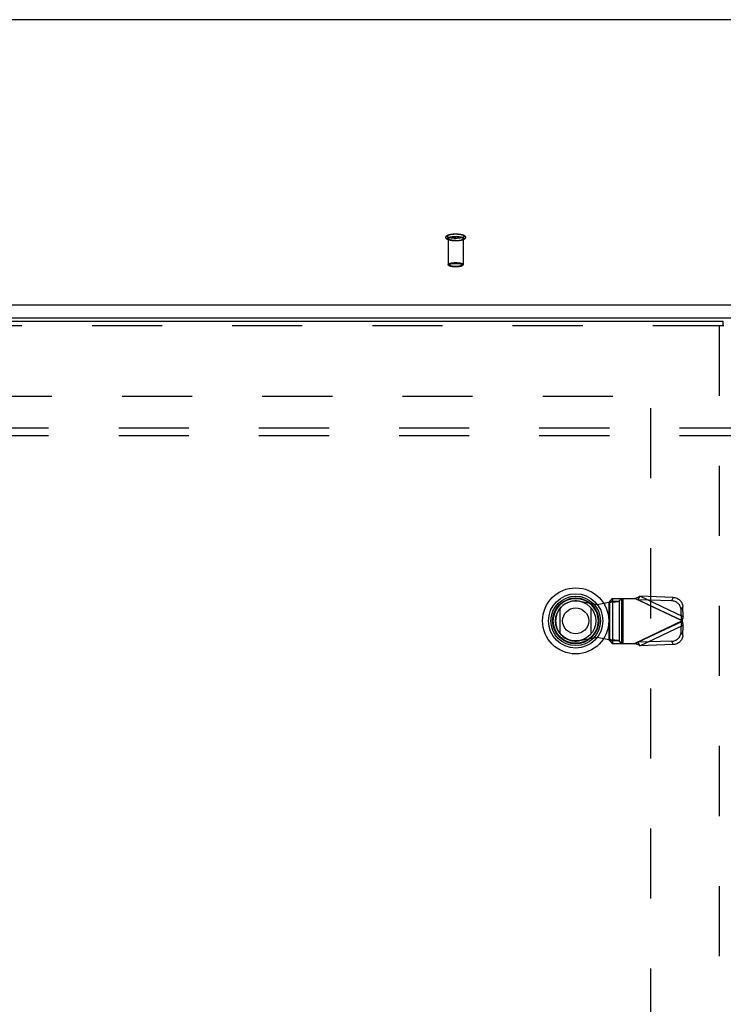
# Model space of a CAD drawing. Header units: inches. Extents: x 0 to 212, y 0 to 138.
# Tile 163 of 256: x 55 to 66, y 86 to 102. Entities that reach past the tile are written whole.
import ezdxf

# ---------------------------------------------------------------- set-up
doc = ezdxf.new("R2010")
doc.units = ezdxf.units.IN
doc.header["$LTSCALE"] = 11.6875
doc.header["$MEASUREMENT"] = 0
doc.linetypes.add('HIDDEN', pattern=[0.2, 0.1, -0.1])
doc.layers.get('0').update_dxf_attribs({"linetype": 'CONTINUOUS'})
for name, color, linetype in [('DEFAULT_2', 8, 'HIDDEN'), ('LEFTHAND_DOOR_ASSEMBLY', 7, 'CONTINUOUS'), ('SUBPANEL', 7, 'CONTINUOUS')]:
    doc.layers.add(name, color=color, linetype=linetype)

msp = doc.modelspace()

# ---------------------------------------------------------------- linework, layer by layer
at = {"color": 7, "linetype": 'Continuous'}
for p, q in [((90.845, 102.32), (43.074, 102.32)), ((44.694, 97.563), (89.225, 97.563)), ((44.71, 97.345), (89.21, 97.345))]:
    msp.add_line(p, q, dxfattribs=at)
at = {"layer": 'DEFAULT_2', "color": 8, "linetype": 'HIDDEN'}
for p, q in [((61.836, 98.667), (61.836, 98.235)), ((62.084, 98.667), (62.084, 98.235)), ((44.71, 96.04), (65.314, 96.04)), ((65.21, 95.838), (65.21, 39.241))]:
    msp.add_line(p, q, dxfattribs=at)
for points in [[(61.96, 98.629), (61.948, 98.63), (61.936, 98.63), (61.925, 98.631), (61.913, 98.631), (61.902, 98.632), (61.891, 98.634), (61.881, 98.635), (61.871, 98.637), (61.861, 98.639), (61.851, 98.641), (61.842, 98.644), (61.834, 98.647), (61.827, 98.65), (61.821, 98.653), (61.816, 98.656), (61.812, 98.659), (61.808, 98.663), (61.804, 98.666), (61.801, 98.67), (61.799, 98.674), (61.798, 98.678), (61.796, 98.682), (61.796, 98.687), (61.796, 98.691), (61.797, 98.696), (61.799, 98.7), (61.801, 98.704), (61.803, 98.708), (61.807, 98.712), (61.811, 98.716), (61.815, 98.719), (61.821, 98.722), (61.827, 98.725), (61.834, 98.728), (61.842, 98.731), (61.851, 98.734), (61.861, 98.736), (61.87, 98.738), (61.881, 98.74), (61.891, 98.742), (61.902, 98.743), (61.913, 98.744), (61.925, 98.745), (61.936, 98.745), (61.948, 98.746), (61.96, 98.746)], [(61.96, 98.672), (61.949, 98.672), (61.938, 98.672), (61.928, 98.673), (61.918, 98.673), (61.908, 98.674), (61.898, 98.675), (61.889, 98.677), (61.88, 98.678), (61.871, 98.68), (61.863, 98.681), (61.855, 98.683), (61.849, 98.686), (61.842, 98.688), (61.837, 98.69), (61.832, 98.692), (61.827, 98.695), (61.824, 98.698), (61.821, 98.7), (61.819, 98.703), (61.818, 98.706), (61.818, 98.708), (61.818, 98.711), (61.819, 98.714), (61.821, 98.717), (61.824, 98.719), (61.827, 98.722), (61.832, 98.724), (61.837, 98.727), (61.842, 98.729), (61.849, 98.731), (61.855, 98.733), (61.863, 98.735), (61.871, 98.737), (61.88, 98.739), (61.889, 98.74), (61.898, 98.742), (61.908, 98.743), (61.918, 98.744), (61.928, 98.744), (61.938, 98.745), (61.949, 98.745), (61.96, 98.745)], [(61.96, 98.746), (61.971, 98.746), (61.983, 98.745), (61.994, 98.745), (62.006, 98.744), (62.017, 98.743), (62.028, 98.742), (62.038, 98.74), (62.048, 98.738), (62.058, 98.736), (62.068, 98.734), (62.077, 98.731), (62.085, 98.728), (62.092, 98.725), (62.098, 98.723), (62.103, 98.719), (62.107, 98.716), (62.111, 98.713), (62.115, 98.709), (62.118, 98.705), (62.12, 98.701), (62.121, 98.697), (62.123, 98.693), (62.123, 98.689), (62.123, 98.684), (62.122, 98.68), (62.12, 98.675), (62.118, 98.671), (62.116, 98.667), (62.112, 98.663), (62.108, 98.66), (62.104, 98.656), (62.098, 98.653), (62.092, 98.65), (62.085, 98.647), (62.077, 98.644), (62.068, 98.642), (62.058, 98.639), (62.049, 98.637), (62.038, 98.635), (62.028, 98.634), (62.017, 98.632), (62.006, 98.631), (61.994, 98.631), (61.983, 98.63), (61.971, 98.63), (61.96, 98.629)], [(61.96, 98.745), (61.97, 98.745), (61.981, 98.745), (61.991, 98.744), (62.001, 98.744), (62.011, 98.743), (62.021, 98.742), (62.03, 98.74), (62.039, 98.739), (62.048, 98.737), (62.056, 98.735), (62.064, 98.733), (62.07, 98.731), (62.077, 98.729), (62.082, 98.727), (62.087, 98.724), (62.092, 98.722), (62.095, 98.719), (62.098, 98.717), (62.1, 98.714), (62.101, 98.711), (62.101, 98.708), (62.101, 98.706), (62.1, 98.703), (62.098, 98.7), (62.095, 98.698), (62.092, 98.695), (62.087, 98.692), (62.082, 98.69), (62.077, 98.688), (62.07, 98.686), (62.064, 98.683), (62.056, 98.681), (62.048, 98.68), (62.039, 98.678), (62.03, 98.677), (62.021, 98.675), (62.011, 98.674), (62.001, 98.673), (61.991, 98.673), (61.981, 98.672), (61.97, 98.672), (61.96, 98.672)], [(61.96, 98.63), (61.949, 98.63), (61.938, 98.631), (61.928, 98.631), (61.918, 98.632), (61.908, 98.633), (61.898, 98.634), (61.889, 98.635), (61.88, 98.637), (61.871, 98.638), (61.863, 98.64), (61.855, 98.642), (61.849, 98.644), (61.842, 98.646), (61.837, 98.649), (61.832, 98.651), (61.827, 98.653), (61.824, 98.656), (61.821, 98.659), (61.819, 98.661), (61.818, 98.664), (61.818, 98.667), (61.818, 98.67), (61.819, 98.672), (61.821, 98.675), (61.824, 98.678), (61.827, 98.68), (61.832, 98.683), (61.837, 98.685), (61.842, 98.688), (61.849, 98.69), (61.855, 98.692), (61.863, 98.694), (61.871, 98.696), (61.88, 98.697), (61.889, 98.699), (61.898, 98.7), (61.908, 98.701), (61.918, 98.702), (61.928, 98.703), (61.938, 98.703), (61.949, 98.704), (61.96, 98.704)], [(61.836, 98.667), (61.836, 98.669), (61.837, 98.672), (61.839, 98.674), (61.842, 98.677), (61.845, 98.679), (61.849, 98.681), (61.854, 98.684), (61.859, 98.686), (61.865, 98.688), (61.872, 98.69), (61.879, 98.691), (61.887, 98.693), (61.895, 98.694), (61.903, 98.695), (61.912, 98.697), (61.921, 98.697), (61.931, 98.698), (61.94, 98.699), (61.95, 98.699), (61.96, 98.699)], [(61.96, 98.635), (61.95, 98.635), (61.94, 98.635), (61.931, 98.636), (61.921, 98.636), (61.912, 98.637), (61.903, 98.638), (61.895, 98.64), (61.887, 98.641), (61.879, 98.643), (61.872, 98.644), (61.865, 98.646), (61.859, 98.648), (61.854, 98.65), (61.849, 98.652), (61.845, 98.655), (61.842, 98.657), (61.839, 98.659), (61.837, 98.662), (61.836, 98.664), (61.836, 98.667)], [(61.96, 98.704), (61.97, 98.704), (61.981, 98.703), (61.991, 98.703), (62.001, 98.702), (62.011, 98.701), (62.021, 98.7), (62.03, 98.699), (62.039, 98.697), (62.048, 98.696), (62.056, 98.694), (62.064, 98.692), (62.07, 98.69), (62.077, 98.688), (62.082, 98.685), (62.087, 98.683), (62.092, 98.68), (62.095, 98.678), (62.098, 98.675), (62.1, 98.672), (62.101, 98.67), (62.101, 98.667), (62.101, 98.664), (62.1, 98.661), (62.098, 98.659), (62.095, 98.656), (62.092, 98.653), (62.087, 98.651), (62.082, 98.649), (62.077, 98.646), (62.07, 98.644), (62.064, 98.642), (62.056, 98.64), (62.048, 98.638), (62.039, 98.637), (62.03, 98.635), (62.021, 98.634), (62.011, 98.633), (62.001, 98.632), (61.991, 98.631), (61.981, 98.631), (61.97, 98.63), (61.96, 98.63)], [(62.084, 98.667), (62.083, 98.669), (62.082, 98.672), (62.08, 98.674), (62.077, 98.677), (62.074, 98.679), (62.07, 98.681), (62.065, 98.684), (62.06, 98.686), (62.054, 98.688), (62.047, 98.69), (62.04, 98.691), (62.032, 98.693), (62.024, 98.694), (62.016, 98.695), (62.007, 98.697), (61.998, 98.697), (61.988, 98.698), (61.979, 98.699), (61.969, 98.699), (61.96, 98.699)], [(61.96, 98.635), (61.969, 98.635), (61.979, 98.635), (61.988, 98.636), (61.998, 98.636), (62.007, 98.637), (62.016, 98.638), (62.024, 98.64), (62.032, 98.641), (62.04, 98.643), (62.047, 98.644), (62.054, 98.646), (62.06, 98.648), (62.065, 98.65), (62.07, 98.652), (62.074, 98.655), (62.077, 98.657), (62.08, 98.659), (62.082, 98.662), (62.083, 98.664), (62.084, 98.667)], [(61.836, 98.235), (61.836, 98.238), (61.837, 98.24), (61.839, 98.243), (61.842, 98.245), (61.845, 98.248), (61.849, 98.25), (61.854, 98.252), (61.86, 98.254), (61.866, 98.256), (61.873, 98.258), (61.88, 98.26), (61.888, 98.261), (61.896, 98.263), (61.905, 98.264), (61.914, 98.265), (61.923, 98.266), (61.932, 98.266), (61.942, 98.267), (61.951, 98.267), (61.96, 98.267)], [(61.96, 98.203), (61.951, 98.203), (61.942, 98.203), (61.932, 98.204), (61.923, 98.204), (61.914, 98.205), (61.905, 98.206), (61.896, 98.208), (61.888, 98.209), (61.88, 98.211), (61.873, 98.212), (61.866, 98.214), (61.86, 98.216), (61.854, 98.218), (61.849, 98.22), (61.845, 98.223), (61.842, 98.225), (61.839, 98.228), (61.837, 98.23), (61.836, 98.233), (61.836, 98.235)], [(61.96, 98.196), (61.95, 98.196), (61.941, 98.196), (61.932, 98.196), (61.924, 98.197), (61.915, 98.198), (61.907, 98.199), (61.898, 98.2), (61.891, 98.201), (61.883, 98.203), (61.876, 98.205), (61.869, 98.207), (61.863, 98.209), (61.858, 98.211), (61.853, 98.213), (61.848, 98.216), (61.845, 98.218), (61.842, 98.221), (61.84, 98.223), (61.838, 98.226), (61.837, 98.229), (61.836, 98.232), (61.836, 98.235)], [(61.96, 98.196), (61.951, 98.196), (61.943, 98.196), (61.935, 98.197), (61.926, 98.197), (61.918, 98.198), (61.909, 98.199), (61.901, 98.2), (61.894, 98.201), (61.886, 98.203), (61.88, 98.204), (61.873, 98.206), (61.868, 98.208), (61.863, 98.21), (61.858, 98.212), (61.854, 98.214), (61.851, 98.216), (61.849, 98.218), (61.847, 98.221), (61.846, 98.223), (61.846, 98.225), (61.846, 98.228), (61.847, 98.23), (61.849, 98.232), (61.851, 98.235), (61.854, 98.237), (61.858, 98.239), (61.863, 98.241), (61.868, 98.243), (61.873, 98.245), (61.88, 98.247), (61.886, 98.248), (61.894, 98.25), (61.901, 98.251), (61.909, 98.252), (61.918, 98.253), (61.926, 98.254), (61.934, 98.254), (61.943, 98.255), (61.951, 98.255), (61.96, 98.255)], [(61.96, 98.267), (61.968, 98.267), (61.977, 98.267), (61.987, 98.266), (61.996, 98.266), (62.005, 98.265), (62.014, 98.264), (62.023, 98.263), (62.031, 98.261), (62.039, 98.26), (62.046, 98.258), (62.053, 98.256), (62.059, 98.254), (62.065, 98.252), (62.07, 98.25), (62.074, 98.248), (62.077, 98.245), (62.08, 98.243), (62.082, 98.24), (62.083, 98.238), (62.084, 98.235)], [(61.96, 98.255), (61.968, 98.255), (61.976, 98.255), (61.984, 98.254), (61.993, 98.254), (62.001, 98.253), (62.01, 98.252), (62.018, 98.251), (62.025, 98.25), (62.033, 98.248), (62.039, 98.247), (62.046, 98.245), (62.051, 98.243), (62.056, 98.241), (62.061, 98.239), (62.065, 98.237), (62.068, 98.235), (62.07, 98.232), (62.072, 98.23), (62.073, 98.228), (62.074, 98.225), (62.073, 98.223), (62.072, 98.221), (62.07, 98.219), (62.068, 98.216), (62.065, 98.214), (62.061, 98.212), (62.056, 98.21), (62.051, 98.208), (62.046, 98.206), (62.039, 98.204), (62.033, 98.203), (62.025, 98.201), (62.018, 98.2), (62.01, 98.199), (62.001, 98.198), (61.993, 98.197), (61.985, 98.197), (61.976, 98.196), (61.968, 98.196), (61.96, 98.196)], [(62.084, 98.235), (62.083, 98.233), (62.082, 98.23), (62.08, 98.228), (62.077, 98.225), (62.074, 98.223), (62.07, 98.22), (62.065, 98.218), (62.059, 98.216), (62.053, 98.214), (62.046, 98.212), (62.039, 98.211), (62.031, 98.209), (62.023, 98.208), (62.014, 98.206), (62.005, 98.205), (61.996, 98.204), (61.987, 98.204), (61.977, 98.203), (61.968, 98.203), (61.96, 98.203)], [(62.084, 98.235), (62.083, 98.232), (62.082, 98.229), (62.081, 98.226), (62.079, 98.223), (62.077, 98.221), (62.074, 98.218), (62.07, 98.216), (62.066, 98.213), (62.061, 98.211), (62.056, 98.209), (62.049, 98.207), (62.043, 98.205), (62.036, 98.203), (62.028, 98.201), (62.02, 98.2), (62.012, 98.199), (62.004, 98.198), (61.995, 98.197), (61.987, 98.196), (61.978, 98.196), (61.969, 98.196), (61.96, 98.196)]]:
    msp.add_lwpolyline(points, dxfattribs=at)
at = {"layer": 'LEFTHAND_DOOR_ASSEMBLY', "color": 3, "linetype": 'Continuous'}
msp.add_line((43.628, 97.29), (66.415, 97.29), dxfattribs=at)
at = {"layer": 'LEFTHAND_DOOR_ASSEMBLY', "color": 7, "linetype": 'Continuous'}
for p, q in [((66.415, 97.29), (66.415, 97.215)), ((66.428, 97.215), (66.415, 97.215)), ((63.704, 92.074), (63.704, 92.505)), ((64.215, 92.505), (64.215, 92.074))]:
    msp.add_line(p, q, dxfattribs=at)
at = {"layer": 'LEFTHAND_DOOR_ASSEMBLY', "color": 8, "linetype": 'HIDDEN'}
for p, q in [((66.415, 97.215), (43.628, 97.215)), ((66.353, 97.215), (66.353, 37.865)), ((64.571, 92.662), (64.532, 92.62)), ((64.571, 92.662), (64.946, 92.662)), ((64.575, 92.662), (64.575, 91.914)), ((64.687, 92.62), (64.726, 92.662)), ((64.73, 91.914), (64.73, 92.662)), ((64.749, 92.662), (64.749, 91.914)), ((65.733, 92.288), (64.946, 92.662)), ((65.004, 92.643), (65.03, 92.7)), ((65.751, 92.357), (65.03, 92.7)), ((65.585, 92.682), (65.03, 92.7)), ((65.585, 92.682), (65.558, 92.625)), ((64.021, 92.617), (64.316, 92.563)), ((64.316, 92.563), (64.513, 92.601)), ((64.513, 92.601), (64.548, 92.604)), ((64.513, 92.601), (64.513, 91.974)), ((64.532, 91.956), (64.532, 92.62)), ((64.532, 92.62), (64.687, 92.62)), ((64.687, 92.62), (64.687, 91.956)), ((65.004, 92.643), (65.724, 92.301)), ((65.558, 92.625), (65.004, 92.643)), ((65.718, 92.473), (65.745, 92.53)), ((65.751, 92.357), (65.745, 92.53)), ((65.724, 92.301), (65.718, 92.473)), ((65.751, 92.357), (65.724, 92.301)), ((65.733, 92.288), (64.946, 91.914)), ((65.724, 92.275), (65.004, 91.932)), ((65.03, 91.876), (65.751, 92.218)), ((65.718, 92.102), (65.724, 92.275)), ((65.724, 92.275), (65.751, 92.218)), ((65.745, 92.046), (65.751, 92.218)), ((64.316, 92.012), (64.021, 91.958)), ((64.513, 91.974), (64.316, 92.012)), ((65.745, 92.046), (65.718, 92.102)), ((64.532, 91.956), (64.571, 91.914)), ((64.687, 91.956), (64.532, 91.956)), ((64.571, 91.914), (64.946, 91.914)), ((64.726, 91.914), (64.687, 91.956)), ((64.946, 91.914), (64.965, 91.92)), ((64.965, 91.92), (64.984, 91.926)), ((65.558, 91.951), (65.004, 91.932)), ((65.03, 91.876), (65.004, 91.932)), ((65.585, 91.894), (65.03, 91.876)), ((65.558, 91.951), (65.585, 91.894))]:
    msp.add_line(p, q, dxfattribs=at)
for points in [[(64.946, 92.662), (64.96, 92.668), (64.974, 92.675), (64.988, 92.681), (65.003, 92.688), (65.017, 92.694), (65.03, 92.7)], [(65.004, 92.643), (64.994, 92.646), (64.984, 92.649), (64.975, 92.652), (64.946, 92.662)], [(65.585, 92.682), (65.6, 92.68), (65.615, 92.678), (65.63, 92.674), (65.645, 92.668), (65.659, 92.662), (65.672, 92.654), (65.685, 92.645), (65.696, 92.635), (65.707, 92.624), (65.716, 92.612), (65.724, 92.6), (65.731, 92.586), (65.737, 92.573), (65.741, 92.558), (65.744, 92.544), (65.745, 92.53)], [(64.532, 92.62), (64.531, 92.617), (64.53, 92.615), (64.528, 92.613), (64.525, 92.61), (64.522, 92.608), (64.519, 92.606), (64.516, 92.603), (64.513, 92.601)], [(64.548, 92.604), (64.565, 92.605), (64.581, 92.606), (64.597, 92.608), (64.612, 92.609), (64.626, 92.61), (64.639, 92.612), (64.651, 92.613), (64.661, 92.614), (64.67, 92.616), (64.677, 92.617), (64.683, 92.618), (64.687, 92.62)], [(65.718, 92.473), (65.717, 92.487), (65.714, 92.502), (65.71, 92.516), (65.704, 92.53), (65.698, 92.543), (65.689, 92.555), (65.68, 92.567), (65.669, 92.578), (65.658, 92.588), (65.645, 92.597), (65.632, 92.605), (65.618, 92.612), (65.603, 92.617), (65.589, 92.621), (65.573, 92.624), (65.558, 92.625)], [(65.742, 92.323), (65.736, 92.3), (65.733, 92.288)], [(65.751, 92.357), (65.748, 92.346), (65.745, 92.335), (65.742, 92.323)], [(65.729, 92.294), (65.727, 92.296), (65.726, 92.299), (65.724, 92.301)], [(65.724, 92.275), (65.726, 92.277), (65.727, 92.279), (65.729, 92.281), (65.73, 92.283), (65.733, 92.288)], [(65.733, 92.288), (65.732, 92.29), (65.729, 92.294)], [(65.733, 92.288), (65.739, 92.264), (65.742, 92.252), (65.745, 92.241), (65.748, 92.229), (65.751, 92.218)], [(65.558, 91.951), (65.573, 91.952), (65.589, 91.954), (65.603, 91.958), (65.618, 91.964), (65.632, 91.97), (65.645, 91.978), (65.658, 91.987), (65.669, 91.997), (65.68, 92.008), (65.689, 92.02), (65.698, 92.033), (65.704, 92.046), (65.71, 92.06), (65.714, 92.074), (65.717, 92.088), (65.718, 92.102)], [(65.745, 92.046), (65.744, 92.031), (65.741, 92.017), (65.737, 92.003), (65.731, 91.989), (65.724, 91.976), (65.716, 91.963), (65.707, 91.951), (65.696, 91.94), (65.685, 91.93), (65.672, 91.921), (65.659, 91.914), (65.645, 91.907), (65.63, 91.902), (65.615, 91.898), (65.6, 91.895), (65.585, 91.894)], [(64.532, 91.956), (64.531, 91.958), (64.53, 91.96), (64.528, 91.963), (64.525, 91.965), (64.522, 91.967), (64.519, 91.97), (64.516, 91.972), (64.513, 91.974)], [(64.687, 91.956), (64.683, 91.957), (64.677, 91.958), (64.67, 91.96), (64.661, 91.961), (64.651, 91.962), (64.639, 91.964), (64.626, 91.965), (64.612, 91.966), (64.597, 91.968), (64.581, 91.969), (64.565, 91.97), (64.548, 91.972), (64.513, 91.974)], [(65.03, 91.876), (65.017, 91.882), (65.003, 91.888), (64.988, 91.894), (64.974, 91.9), (64.96, 91.907), (64.946, 91.914)], [(64.984, 91.926), (64.994, 91.929), (65.004, 91.932)]]:
    msp.add_lwpolyline(points, dxfattribs=at)
at = {"layer": 'LEFTHAND_DOOR_ASSEMBLY', "color": 7, "linetype": 'Continuous'}
for radius in [0.551, 0.453, 0.413, 0.384, 0.374, 0.335, 0.217]:
    msp.add_circle((63.96, 92.29), radius, dxfattribs=at)
at = {"layer": 'LEFTHAND_DOOR_ASSEMBLY', "color": 8, "linetype": 'HIDDEN'}
msp.add_arc((63.961, 92.288), 0.335, 79.673, 280.327, dxfattribs=at)
at = {"layer": 'SUBPANEL', "color": 8, "linetype": 'HIDDEN'}
for p, q in [((46.991, 95.508), (86.928, 95.508)), ((46.991, 95.383), (86.928, 95.383))]:
    msp.add_line(p, q, dxfattribs=at)

doc.saveas('drawing.dxf')
